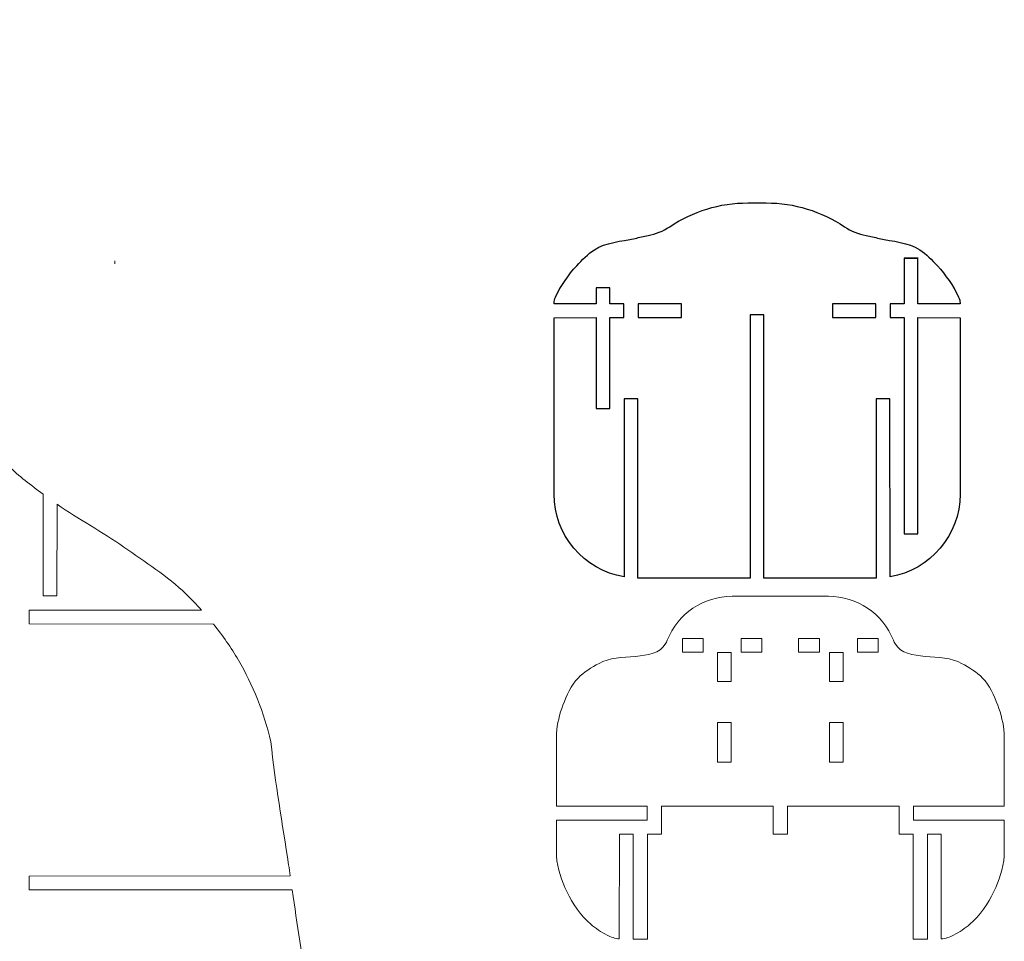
# Model space of a CAD drawing. Header units: centimetres. Extents: x -143 to 186, y -70 to 222.
# Tile 3 of 9: x -59 to 12, y 10 to 76. Entities that reach past the tile are written whole.
import ezdxf

# ---------------------------------------------------------------- set-up
doc = ezdxf.new("R2010")
doc.units = ezdxf.units.CM
doc.header["$MEASUREMENT"] = 0
doc.layers.add('layer 1', color=7, linetype='Continuous')

msp = doc.modelspace()

# ---------------------------------------------------------------- linework, layer by layer
at = {"layer": 'layer 1', "color": 250, "lineweight": 9}
for points, knots in [([(-76.19545, 65.50071), (-76.07013, 63.98739), (-75.84491, 62.49731), (-75.51977, 61.03049), (-75.51977, 61.03049), (-75.09459, 59.11234), (-74.34645, 57.26751), (-73.73168, 55.39531), (-73.73168, 55.39531), (-72.87529, 52.78728), (-71.98829, 50.18807), (-71.05341, 47.60727), (-71.05341, 47.60727), (-70.20775, 45.27278), (-69.31406, 42.95505), (-68.41302, 40.64115), (-68.41302, 40.64115), (-67.49826, 38.29199), (-66.51723, 35.96867), (-65.6041, 33.61885), (-65.6041, 33.61885), (-65.36197, 32.99574), (-65.12843, 32.36918), (-64.89488, 31.74264), (-64.89488, 31.74264), (-64.90446, 31.67374), (-64.91388, 31.60486), (-64.92316, 31.53599), (-64.92316, 31.53599), (-65.19472, 29.51938), (-65.25432, 27.4598), (-65.25707, 25.42225), (-65.25707, 25.42225), (-65.26031, 23.02622), (-65.04961, 20.62177), (-64.81645, 18.23566), (-64.81645, 18.23566), (-64.43671, 14.34963), (-63.87682, 10.45019), (-62.99064, 6.65255), (-62.99064, 6.65255), (-62.21834, 3.34293), (-61.26122, 0.04018), (-60.04128, -3.13186), (-60.04128, -3.13186), (-59.02095, -5.78486), (-57.74376, -8.34938), (-56.48331, -10.9032), (-56.48331, -10.9032), (-55.33747, -13.22482), (-53.75004, -15.35854), (-52.8612, -17.77725), (-52.8612, -17.77725), (-52.34907, -19.17086), (-51.77018, -20.62536), (-51.64205, -22.08491), (-51.64205, -22.08491), (-51.51026, -23.58607), (-51.8607, -25.15541), (-52.12971, -26.6635), (-52.12971, -26.6635), (-52.33703, -27.82578), (-52.74321, -28.95455), (-52.94139, -30.11808), (-52.94139, -30.11808), (-53.1673, -31.44445), (-53.41777, -32.81829), (-53.33694, -34.14398), (-53.33694, -34.14398), (-53.24054, -35.72492), (-52.77569, -37.36357), (-52.14037, -38.81739), (-52.14037, -38.81739), (-51.48721, -40.312), (-50.47791, -41.70341), (-49.43114, -42.97152), (-49.43114, -42.97152), (-48.54097, -44.04994), (-47.53202, -45.06145), (-46.44885, -45.95382), (-46.44885, -45.95382), (-46.04078, -46.29001), (-45.54006, -46.53116), (-45.18673, -46.91907), (-45.18673, -46.91907), (-44.98068, -47.14528), (-44.75888, -47.38787), (-44.63732, -47.66518), (-44.63732, -47.66518), (-44.5394, -47.88857), (-44.4794, -48.14742), (-44.46342, -48.39103), (-44.46342, -48.39103), (-44.44261, -48.7083), (-44.54646, -49.03545), (-44.61464, -49.35127), (-44.61464, -49.35127), (-44.73691, -49.91763), (-44.96764, -50.45862), (-45.15295, -51.00928), (-45.15295, -51.00928), (-45.52795, -52.12366), (-45.9345, -53.22787), (-46.35009, -54.32769), (-46.35009, -54.32769), (-46.91956, -55.83473), (-47.41749, -57.38204), (-48.13124, -58.8236), (-48.13124, -58.8236), (-48.19419, -58.99174), (-48.25743, -59.15977), (-48.32088, -59.32769), (-48.32088, -59.32769), (-48.93088, -60.94197), (-49.45879, -62.60247), (-50.25779, -64.1297), (-50.25779, -64.1297), (-50.4828, -64.55978), (-50.69325, -65.00373), (-50.96929, -65.40246), (-50.96929, -65.40246), (-51.1044, -65.59762), (-51.21143, -65.84479), (-51.40257, -65.96961), (-51.40257, -65.96961), (-51.53841, -66.05832), (-51.71673, -66.10958), (-51.88086, -66.13842), (-51.88086, -66.13842), (-52.05339, -66.16873), (-52.24433, -66.16769), (-52.41402, -66.13842), (-52.41402, -66.13842), (-52.77014, -66.07698), (-53.04603, -65.7394), (-53.37623, -65.56728), (-53.37623, -65.56728), (-53.73636, -65.37956), (-54.10337, -65.16202), (-54.49038, -65.06929), (-54.49038, -65.06929), (-54.98021, -64.95193), (-55.5751, -64.90251), (-56.03498, -65.06929), (-56.03498, -65.06929), (-56.41948, -65.20874), (-56.81144, -65.51245), (-57.07316, -65.83738), (-57.07316, -65.83738), (-57.321, -66.14508), (-57.51388, -66.56133), (-57.58978, -66.94585), (-57.58978, -66.94585), (-57.69016, -67.45436), (-57.57291, -68.05916), (-57.38559, -68.55021), (-57.38559, -68.55021), (-57.35836, -68.6216), (-57.32861, -68.69206), (-57.29634, -68.76159), (-57.29634, -68.76159), (-57.29634, -68.76159), (-55.80634, -68.77159), (-55.80634, -68.77159), (-55.80634, -68.77159), (-55.80634, -68.77159), (-55.80634, -69.77159), (-55.80634, -69.77159), (-55.80634, -69.77159), (-55.80634, -69.77159), (-53.78634, -69.77159), (-53.78634, -69.77159), (-53.78634, -69.77159), (-53.78634, -69.77159), (-53.78634, -68.77159), (-53.78634, -68.77159), (-53.78634, -68.77159), (-53.78634, -68.77159), (-52.40704, -68.77159), (-52.40704, -68.77159), (-52.40704, -68.77159), (-52.40704, -68.77159), (-52.40704, -69.77159), (-52.40704, -69.77159), (-52.40704, -69.77159), (-52.40704, -69.77159), (-50.38704, -69.77159), (-50.38704, -69.77159), (-50.38704, -69.77159), (-50.38704, -69.77159), (-50.38704, -68.77159), (-50.38704, -68.77159), (-50.38704, -68.77159), (-50.38704, -68.77159), (-48.89704, -68.76159), (-48.89704, -68.76159), (-48.89704, -68.76159), (-48.03723, -68.21319), (-47.33165, -67.50309), (-46.78028, -66.63129), (-46.78028, -66.63129), (-45.95053, -65.34026), (-45.15539, -64.02471), (-44.40482, -62.68699), (-44.40482, -62.68699), (-43.66981, -61.37698), (-43.00068, -60.02915), (-42.31739, -58.69066), (-42.31739, -58.69066), (-41.78074, -57.63942), (-41.1613, -56.61743), (-40.0029, -53.86159), (-40.0029, -53.86159), (-40.0029, -53.86159), (-39.59019, -52.86159), (-39.59019, -52.86159), (-39.59019, -52.86159), (-39.33443, -52.23117), (-39.0553, -51.52427), (-38.74922, -50.72701), (-38.74922, -50.72701), (-38.44132, -50.12002), (-38.16155, -49.50234), (-37.94374, -48.86159), (-37.94374, -48.86159), (-37.94374, -48.86159), (-39.77875, -48.85159), (-39.77875, -48.85159), (-39.77875, -48.85159), (-39.77875, -48.85159), (-39.77875, -47.87159), (-39.77875, -47.87159), (-39.77875, -47.87159), (-39.77875, -47.87159), (-37.62346, -47.86159), (-37.62346, -47.86159), (-37.62346, -47.86159), (-37.48422, -47.39074), (-37.36499, -46.91405), (-37.29114, -46.43552), (-37.29114, -46.43552), (-37.1158, -45.29926), (-37.22121, -44.11284), (-37.29114, -42.95749), (-37.29114, -42.95749), (-37.35338, -41.9294), (-37.69834, -40.89905), (-37.64399, -39.88271), (-37.64399, -39.88271), (-37.5919, -38.90871), (-37.34836, -37.89999), (-37.01391, -36.98436), (-37.01391, -36.98436), (-36.50843, -35.60048), (-35.53943, -34.36917), (-34.64482, -33.17868), (-34.64482, -33.17868), (-33.84544, -32.11493), (-32.76544, -31.25809), (-31.9954, -30.17444), (-31.9954, -30.17444), (-31.38535, -29.31594), (-30.81414, -28.40129), (-30.3782, -27.4441), (-30.3782, -27.4441), (-29.94937, -26.50253), (-29.59619, -25.4861), (-29.39108, -24.48273), (-29.39108, -24.48273), (-29.18021, -23.45119), (-29.10033, -22.40247), (-29.15144, -21.33659), (-29.15144, -21.33659), (-29.15144, -21.33659), (-38.89913, -21.32659), (-38.89913, -21.32659), (-38.89913, -21.32659), (-38.89913, -21.32659), (-38.89913, -20.34659), (-38.89913, -20.34659), (-38.89913, -20.34659), (-38.89913, -20.34659), (-29.2372, -20.33659), (-29.2372, -20.33659), (-29.2372, -20.33659), (-29.34294, -19.47825), (-29.53196, -18.60899), (-29.80424, -17.72882), (-29.80424, -17.72882), (-30.55005, -15.78981), (-31.36602, -13.97439), (-32.12625, -12.08964), (-32.12625, -12.08964), (-32.12625, -12.08964), (-32.13625, -18.32659), (-32.13625, -18.32659), (-32.13625, -18.32659), (-32.13625, -18.32659), (-33.11625, -18.32659), (-33.11625, -18.32659), (-33.11625, -18.32659), (-33.11625, -18.32659), (-33.12625, -9.63008), (-33.12625, -9.63008), (-33.12625, -9.63008), (-33.69453, -8.23378), (-34.2565, -6.83511), (-34.77735, -5.41624), (-34.77735, -5.41624), (-34.77735, -5.41624), (-46.61492, -5.40624), (-46.61492, -5.40624), (-46.61492, -5.40624), (-46.61492, -5.40624), (-46.61492, -4.42624), (-46.61492, -4.42624), (-46.61492, -4.42624), (-46.61492, -4.42624), (-35.13593, -4.41624), (-35.13593, -4.41624), (-35.13593, -4.41624), (-35.16476, -4.33375), (-35.19344, -4.25118), (-35.22194, -4.16852), (-35.22194, -4.16852), (-35.57248, -3.37253), (-35.89496, -2.56755), (-36.18938, -1.75358), (-36.18938, -1.75358), (-37.12479, 0.83253), (-37.59894, 3.57901), (-38.14582, 6.27695), (-38.14582, 6.27695), (-38.63552, 8.69274), (-38.97066, 11.1402), (-39.32032, 13.58376), (-39.32032, 13.58376), (-39.32032, 13.58376), (-58.11625, 13.59376), (-58.11625, 13.59376), (-58.11625, 13.59376), (-58.11625, 13.59376), (-58.11625, 14.57376), (-58.11625, 14.57376), (-58.11625, 14.57376), (-58.11625, 14.57376), (-39.46469, 14.58376), (-39.46469, 14.58376), (-39.46469, 14.58376), (-39.50334, 14.84828), (-39.54243, 15.11269), (-39.58217, 15.37695), (-39.58217, 15.37695), (-40.02259, 18.30543), (-40.54932, 21.2294), (-40.84181, 24.17168), (-40.84181, 24.17168), (-41.3492, 26.27123), (-42.12521, 28.2159), (-43.16985, 30.00568), (-43.16985, 30.00568), (-43.69043, 30.89758), (-44.2948, 31.76333), (-44.95637, 32.58376), (-44.95637, 32.58376), (-44.95637, 32.58376), (-58.11625, 32.59376), (-58.11625, 32.59376), (-58.11625, 32.59376), (-58.11625, 32.59376), (-58.11625, 33.57376), (-58.11625, 33.57376), (-58.11625, 33.57376), (-58.11625, 33.57376), (-45.81069, 33.58376), (-45.81069, 33.58376), (-45.81069, 33.58376), (-46.17036, 33.9816), (-46.54203, 34.36554), (-46.92218, 34.73305), (-46.92218, 34.73305), (-48.24143, 36.00841), (-49.83713, 37.01486), (-51.34702, 38.08111), (-51.34702, 38.08111), (-52.89091, 39.17137), (-54.57161, 40.06967), (-56.12625, 41.14281), (-56.12625, 41.14281), (-56.12625, 41.14281), (-56.13625, 34.59376), (-56.13625, 34.59376), (-56.13625, 34.59376), (-56.13625, 34.59376), (-57.11625, 34.59376), (-57.11625, 34.59376), (-57.11625, 34.59376), (-57.11625, 34.59376), (-57.12625, 41.86931), (-57.12625, 41.86931), (-57.12625, 41.86931), (-57.98306, 42.50554), (-58.85021, 43.14489), (-59.60356, 43.88791), (-59.60356, 43.88791), (-60.73171, 45.00058), (-61.64632, 46.35092), (-62.5372, 47.66837), (-62.5372, 47.66837), (-63.75951, 49.47595), (-64.71585, 51.4675), (-65.71279, 53.41468), (-65.71279, 53.41468), (-66.53271, 55.0161), (-67.30576, 56.64397), (-68.04759, 58.28337), (-68.04759, 58.28337), (-68.76567, 59.8703), (-69.46176, 61.46945), (-70.09939, 63.09055), (-70.09939, 63.09055), (-70.32818, 63.67222), (-70.57593, 64.24861), (-70.76788, 64.84279), (-70.76788, 64.84279), (-70.93235, 65.35193), (-71.20106, 65.86863), (-71.19328, 66.39246), (-71.19328, 66.39246), (-71.18895, 66.68394), (-71.13953, 66.99768), (-71.04135, 67.27365), (-71.04135, 67.27365), (-70.92536, 67.59967), (-70.67941, 67.87783), (-70.49432, 68.17736), (-70.49432, 68.17736), (-70.11496, 68.79129), (-69.5896, 69.34215), (-69.32168, 69.99758), (-69.32168, 69.99758), (-69.10682, 70.52321), (-68.94308, 71.11826), (-68.89063, 71.70071), (-68.89063, 71.70071), (-68.89063, 71.70071), (-72.68545, 71.71071), (-72.68545, 71.71071), (-72.68545, 71.71071), (-72.68545, 71.71071), (-72.68545, 72.69071), (-72.68545, 72.69071), (-72.68545, 72.69071), (-72.68545, 72.69071), (-68.9187, 72.70071), (-68.9187, 72.70071), (-68.9187, 72.70071), (-69.0006, 73.30737), (-69.18615, 73.96001), (-69.5317, 74.40813), (-69.5317, 74.40813), (-69.93613, 74.93258), (-70.66499, 75.34851), (-71.31132, 75.54619), (-71.31132, 75.54619), (-72.0146, 75.76128), (-72.90283, 75.75483), (-73.60985, 75.54619), (-73.60985, 75.54619), (-74.16297, 75.38296), (-74.75412, 75.06702), (-75.19545, 74.66168), (-75.19545, 74.66168), (-75.19545, 74.66168), (-75.20545, 72.95522), (-75.20545, 72.95522), (-75.20545, 72.95522), (-75.20545, 72.95522), (-76.20545, 72.95522), (-76.20545, 72.95522), (-76.20545, 72.95522), (-76.20545, 72.95522), (-76.20545, 70.93522), (-76.20545, 70.93522), (-76.20545, 70.93522), (-76.20545, 70.93522), (-75.20545, 70.93522), (-75.20545, 70.93522), (-75.20545, 70.93522), (-75.20545, 70.93522), (-75.20545, 67.75522), (-75.20545, 67.75522), (-75.20545, 67.75522), (-75.20545, 67.75522), (-76.20545, 67.75522), (-76.20545, 67.75522), (-76.20545, 67.75522), (-76.20545, 67.75522), (-76.19545, 65.50071), (-76.19545, 65.50071)], [0, 0, 0, 0, 0.00793651, 0.00793651, 0.00793651, 0.00793651, 0.01587302, 0.01587302, 0.01587302, 0.01587302, 0.02380952, 0.02380952, 0.02380952, 0.02380952, 0.03174603, 0.03174603, 0.03174603, 0.03174603, 0.03968254, 0.03968254, 0.03968254, 0.03968254, 0.04761905, 0.04761905, 0.04761905, 0.04761905, 0.05555556, 0.05555556, 0.05555556, 0.05555556, 0.06349206, 0.06349206, 0.06349206, 0.06349206, 0.07142857, 0.07142857, 0.07142857, 0.07142857, 0.07936508, 0.07936508, 0.07936508, 0.07936508, 0.08730159, 0.08730159, 0.08730159, 0.08730159, 0.0952381, 0.0952381, 0.0952381, 0.0952381, 0.1031746, 0.1031746, 0.1031746, 0.1031746, 0.11111111, 0.11111111, 0.11111111, 0.11111111, 0.11904762, 0.11904762, 0.11904762, 0.11904762, 0.12698413, 0.12698413, 0.12698413, 0.12698413, 0.13492063, 0.13492063, 0.13492063, 0.13492063, 0.14285714, 0.14285714, 0.14285714, 0.14285714, 0.15079365, 0.15079365, 0.15079365, 0.15079365, 0.15873016, 0.15873016, 0.15873016, 0.15873016, 0.16666667, 0.16666667, 0.16666667, 0.16666667, 0.17460317, 0.17460317, 0.17460317, 0.17460317, 0.18253968, 0.18253968, 0.18253968, 0.18253968, 0.19047619, 0.19047619, 0.19047619, 0.19047619, 0.1984127, 0.1984127, 0.1984127, 0.1984127, 0.20634921, 0.20634921, 0.20634921, 0.20634921, 0.21428571, 0.21428571, 0.21428571, 0.21428571, 0.22222222, 0.22222222, 0.22222222, 0.22222222, 0.23015873, 0.23015873, 0.23015873, 0.23015873, 0.23809524, 0.23809524, 0.23809524, 0.23809524, 0.24603175, 0.24603175, 0.24603175, 0.24603175, 0.25396825, 0.25396825, 0.25396825, 0.25396825, 0.26190476, 0.26190476, 0.26190476, 0.26190476, 0.26984127, 0.26984127, 0.26984127, 0.26984127, 0.27777778, 0.27777778, 0.27777778, 0.27777778, 0.28571429, 0.28571429, 0.28571429, 0.28571429, 0.29365079, 0.29365079, 0.29365079, 0.29365079, 0.3015873, 0.3015873, 0.3015873, 0.3015873, 0.30952381, 0.30952381, 0.30952381, 0.30952381, 0.31746032, 0.31746032, 0.31746032, 0.31746032, 0.32539683, 0.32539683, 0.32539683, 0.32539683, 0.33333333, 0.33333333, 0.33333333, 0.33333333, 0.34126984, 0.34126984, 0.34126984, 0.34126984, 0.34920635, 0.34920635, 0.34920635, 0.34920635, 0.35714286, 0.35714286, 0.35714286, 0.35714286, 0.36507937, 0.36507937, 0.36507937, 0.36507937, 0.37301587, 0.37301587, 0.37301587, 0.37301587, 0.38095238, 0.38095238, 0.38095238, 0.38095238, 0.38888889, 0.38888889, 0.38888889, 0.38888889, 0.3968254, 0.3968254, 0.3968254, 0.3968254, 0.4047619, 0.4047619, 0.4047619, 0.4047619, 0.41269841, 0.41269841, 0.41269841, 0.41269841, 0.42063492, 0.42063492, 0.42063492, 0.42063492, 0.42857143, 0.42857143, 0.42857143, 0.42857143, 0.43650794, 0.43650794, 0.43650794, 0.43650794, 0.44444444, 0.44444444, 0.44444444, 0.44444444, 0.45238095, 0.45238095, 0.45238095, 0.45238095, 0.46031746, 0.46031746, 0.46031746, 0.46031746, 0.46825397, 0.46825397, 0.46825397, 0.46825397, 0.47619048, 0.47619048, 0.47619048, 0.47619048, 0.48412698, 0.48412698, 0.48412698, 0.48412698, 0.49206349, 0.49206349, 0.49206349, 0.49206349, 0.5, 0.5, 0.5, 0.5, 0.50793651, 0.50793651, 0.50793651, 0.50793651, 0.51587302, 0.51587302, 0.51587302, 0.51587302, 0.52380952, 0.52380952, 0.52380952, 0.52380952, 0.53174603, 0.53174603, 0.53174603, 0.53174603, 0.53968254, 0.53968254, 0.53968254, 0.53968254, 0.54761905, 0.54761905, 0.54761905, 0.54761905, 0.55555556, 0.55555556, 0.55555556, 0.55555556, 0.56349206, 0.56349206, 0.56349206, 0.56349206, 0.57142857, 0.57142857, 0.57142857, 0.57142857, 0.57936508, 0.57936508, 0.57936508, 0.57936508, 0.58730159, 0.58730159, 0.58730159, 0.58730159, 0.5952381, 0.5952381, 0.5952381, 0.5952381, 0.6031746, 0.6031746, 0.6031746, 0.6031746, 0.61111111, 0.61111111, 0.61111111, 0.61111111, 0.61904762, 0.61904762, 0.61904762, 0.61904762, 0.62698413, 0.62698413, 0.62698413, 0.62698413, 0.63492063, 0.63492063, 0.63492063, 0.63492063, 0.64285714, 0.64285714, 0.64285714, 0.64285714, 0.65079365, 0.65079365, 0.65079365, 0.65079365, 0.65873016, 0.65873016, 0.65873016, 0.65873016, 0.66666667, 0.66666667, 0.66666667, 0.66666667, 0.67460317, 0.67460317, 0.67460317, 0.67460317, 0.68253968, 0.68253968, 0.68253968, 0.68253968, 0.69047619, 0.69047619, 0.69047619, 0.69047619, 0.6984127, 0.6984127, 0.6984127, 0.6984127, 0.70634921, 0.70634921, 0.70634921, 0.70634921, 0.71428571, 0.71428571, 0.71428571, 0.71428571, 0.72222222, 0.72222222, 0.72222222, 0.72222222, 0.73015873, 0.73015873, 0.73015873, 0.73015873, 0.73809524, 0.73809524, 0.73809524, 0.73809524, 0.74603175, 0.74603175, 0.74603175, 0.74603175, 0.75396825, 0.75396825, 0.75396825, 0.75396825, 0.76190476, 0.76190476, 0.76190476, 0.76190476, 0.76984127, 0.76984127, 0.76984127, 0.76984127, 0.77777778, 0.77777778, 0.77777778, 0.77777778, 0.78571429, 0.78571429, 0.78571429, 0.78571429, 0.79365079, 0.79365079, 0.79365079, 0.79365079, 0.8015873, 0.8015873, 0.8015873, 0.8015873, 0.80952381, 0.80952381, 0.80952381, 0.80952381, 0.81746032, 0.81746032, 0.81746032, 0.81746032, 0.82539683, 0.82539683, 0.82539683, 0.82539683, 0.83333333, 0.83333333, 0.83333333, 0.83333333, 0.84126984, 0.84126984, 0.84126984, 0.84126984, 0.84920635, 0.84920635, 0.84920635, 0.84920635, 0.85714286, 0.85714286, 0.85714286, 0.85714286, 0.86507937, 0.86507937, 0.86507937, 0.86507937, 0.87301587, 0.87301587, 0.87301587, 0.87301587, 0.88095238, 0.88095238, 0.88095238, 0.88095238, 0.88888889, 0.88888889, 0.88888889, 0.88888889, 0.8968254, 0.8968254, 0.8968254, 0.8968254, 0.9047619, 0.9047619, 0.9047619, 0.9047619, 0.91269841, 0.91269841, 0.91269841, 0.91269841, 0.92063492, 0.92063492, 0.92063492, 0.92063492, 0.92857143, 0.92857143, 0.92857143, 0.92857143, 0.93650794, 0.93650794, 0.93650794, 0.93650794, 0.94444444, 0.94444444, 0.94444444, 0.94444444, 0.95238095, 0.95238095, 0.95238095, 0.95238095, 0.96031746, 0.96031746, 0.96031746, 0.96031746, 0.96825397, 0.96825397, 0.96825397, 0.96825397, 0.97619048, 0.97619048, 0.97619048, 0.97619048, 0.98412698, 0.98412698, 0.98412698, 0.98412698, 1, 1, 1, 1]), ([(-5.45775, 62.66899), (-5.45775, 62.66899), (-6.78214, 62.66899), (-6.78214, 62.66899), (-6.78214, 62.66899), (-8.76938, 62.66899), (-10.71156, 62.0769), (-12.36083, 60.96829), (-12.36083, 60.96829), (-12.82716, 60.65483), (-13.3543, 60.44313), (-13.90791, 60.34699), (-13.90791, 60.34699), (-14.22065, 60.29268), (-14.52959, 60.21842), (-14.83286, 60.12465), (-14.83286, 60.12465), (-15.83053, 59.93665), (-16.91391, 59.84901), (-17.73961, 59.32075), (-17.73961, 59.32075), (-18.20519, 59.0229), (-18.61912, 58.59338), (-18.99974, 58.17895), (-18.99974, 58.17895), (-19.60518, 57.51974), (-20.1199, 56.76057), (-20.51902, 55.9411), (-20.51902, 55.9411), (-20.58545, 55.80469), (-20.61997, 55.65495), (-20.61998, 55.50323), (-20.61998, 55.50323), (-20.61998, 55.50323), (-20.61998, 55.46899), (-20.61998, 55.46899), (-20.61998, 55.46899), (-20.61998, 55.46899), (-17.60998, 55.45899), (-17.60998, 55.45899), (-17.60998, 55.45899), (-17.60998, 55.45899), (-17.60998, 56.60835), (-17.60998, 56.60835), (-17.60998, 56.60835), (-17.60998, 56.60835), (-16.62998, 56.60835), (-16.62998, 56.60835), (-16.62998, 56.60835), (-16.62998, 56.60835), (-16.62998, 55.45899), (-16.62998, 55.45899), (-16.62998, 55.45899), (-16.62998, 55.45899), (-15.62998, 55.45899), (-15.62998, 55.45899), (-15.62998, 55.45899), (-15.62998, 55.45899), (-15.62998, 54.47899), (-15.62998, 54.47899), (-15.62998, 54.47899), (-15.62998, 54.47899), (-16.62998, 54.47899), (-16.62998, 54.47899), (-16.62998, 54.47899), (-16.62998, 54.47899), (-16.62998, 47.98262), (-16.62998, 47.98262), (-16.62998, 47.98262), (-16.62998, 47.98262), (-17.60998, 47.98262), (-17.60998, 47.98262), (-17.60998, 47.98262), (-17.60998, 47.98262), (-17.60998, 54.47899), (-17.60998, 54.47899), (-17.60998, 54.47899), (-17.60998, 54.47899), (-20.61998, 54.46899), (-20.61998, 54.46899), (-20.61998, 54.46899), (-20.61998, 54.46899), (-20.61998, 41.86899), (-20.61998, 41.86899), (-20.61998, 41.86899), (-20.61997, 38.94117), (-18.50685, 36.44088), (-15.61998, 35.95291), (-15.61998, 35.95291), (-15.61998, 35.95291), (-15.60998, 48.67611), (-15.60998, 48.67611), (-15.60998, 48.67611), (-15.60998, 48.67611), (-14.62998, 48.67611), (-14.62998, 48.67611), (-14.62998, 48.67611), (-14.62998, 48.67611), (-14.62998, 35.85899), (-14.62998, 35.85899), (-14.62998, 35.85899), (-14.62998, 35.85899), (-6.60997, 35.85899), (-6.60997, 35.85899), (-6.60997, 35.85899), (-6.60997, 35.85899), (-6.60997, 54.67611), (-6.60997, 54.67611), (-6.60997, 54.67611), (-6.60997, 54.67611), (-5.62997, 54.67611), (-5.62997, 54.67611), (-5.62997, 54.67611), (-5.62997, 54.67611), (-5.62997, 35.85899), (-5.62997, 35.85899), (-5.62997, 35.85899), (-5.62997, 35.85899), (2.39003, 35.85899), (2.39003, 35.85899), (2.39003, 35.85899), (2.39003, 35.85899), (2.39003, 48.67611), (2.39003, 48.67611), (2.39003, 48.67611), (2.39003, 48.67611), (3.37003, 48.67611), (3.37003, 48.67611), (3.37003, 48.67611), (3.37003, 48.67611), (3.38003, 35.95291), (3.38003, 35.95291), (3.38003, 35.95291), (6.2669, 36.44088), (8.38002, 38.94117), (8.38002, 41.86899), (8.38002, 41.86899), (8.38002, 41.86899), (8.38003, 54.46899), (8.38003, 54.46899), (8.38003, 54.46899), (8.38003, 54.46899), (5.37003, 54.47899), (5.37003, 54.47899), (5.37003, 54.47899), (5.37003, 54.47899), (5.37003, 39.02973), (5.37003, 39.02973), (5.37003, 39.02973), (5.37003, 39.02973), (4.39003, 39.02973), (4.39003, 39.02973), (4.39003, 39.02973), (4.39003, 39.02973), (4.39003, 54.47899), (4.39003, 54.47899), (4.39003, 54.47899), (4.39003, 54.47899), (3.39003, 54.47899), (3.39003, 54.47899), (3.39003, 54.47899), (3.39003, 54.47899), (3.39003, 55.45899), (3.39003, 55.45899), (3.39003, 55.45899), (3.39003, 55.45899), (4.39003, 55.45899), (4.39003, 55.45899), (4.39003, 55.45899), (4.39003, 55.45899), (4.39003, 58.72095), (4.39003, 58.72095), (4.39003, 58.72095), (4.39003, 58.72095), (5.37003, 58.72095), (5.37003, 58.72095), (5.37003, 58.72095), (5.37003, 58.72095), (5.37003, 55.45899), (5.37003, 55.45899), (5.37003, 55.45899), (5.37003, 55.45899), (8.38003, 55.46899), (8.38003, 55.46899), (8.38003, 55.46899), (8.38003, 55.46899), (8.38002, 55.50323), (8.38002, 55.50323), (8.38002, 55.50323), (8.38002, 55.65495), (8.3455, 55.80469), (8.27907, 55.9411), (8.27907, 55.9411), (7.87995, 56.76057), (7.36523, 57.51974), (6.75979, 58.17895), (6.75979, 58.17895), (6.37917, 58.59338), (5.96524, 59.0229), (5.49966, 59.32075), (5.49966, 59.32075), (4.67396, 59.84901), (3.59058, 59.93665), (2.59291, 60.12465), (2.59291, 60.12465), (2.28964, 60.21842), (1.9807, 60.29268), (1.66796, 60.34699), (1.66796, 60.34699), (1.11435, 60.44313), (0.58721, 60.65483), (0.12088, 60.96829), (0.12088, 60.96829), (-1.52838, 62.07689), (-3.47053, 62.66898), (-5.45775, 62.66899)], [0, 0, 0, 0, 0.01818182, 0.01818182, 0.01818182, 0.01818182, 0.03636364, 0.03636364, 0.03636364, 0.03636364, 0.05454545, 0.05454545, 0.05454545, 0.05454545, 0.07272727, 0.07272727, 0.07272727, 0.07272727, 0.09090909, 0.09090909, 0.09090909, 0.09090909, 0.10909091, 0.10909091, 0.10909091, 0.10909091, 0.12727273, 0.12727273, 0.12727273, 0.12727273, 0.14545455, 0.14545455, 0.14545455, 0.14545455, 0.16363636, 0.16363636, 0.16363636, 0.16363636, 0.18181818, 0.18181818, 0.18181818, 0.18181818, 0.2, 0.2, 0.2, 0.2, 0.21818182, 0.21818182, 0.21818182, 0.21818182, 0.23636364, 0.23636364, 0.23636364, 0.23636364, 0.25454545, 0.25454545, 0.25454545, 0.25454545, 0.27272727, 0.27272727, 0.27272727, 0.27272727, 0.29090909, 0.29090909, 0.29090909, 0.29090909, 0.30909091, 0.30909091, 0.30909091, 0.30909091, 0.32727273, 0.32727273, 0.32727273, 0.32727273, 0.34545455, 0.34545455, 0.34545455, 0.34545455, 0.36363636, 0.36363636, 0.36363636, 0.36363636, 0.38181818, 0.38181818, 0.38181818, 0.38181818, 0.4, 0.4, 0.4, 0.4, 0.41818182, 0.41818182, 0.41818182, 0.41818182, 0.43636364, 0.43636364, 0.43636364, 0.43636364, 0.45454545, 0.45454545, 0.45454545, 0.45454545, 0.47272727, 0.47272727, 0.47272727, 0.47272727, 0.49090909, 0.49090909, 0.49090909, 0.49090909, 0.50909091, 0.50909091, 0.50909091, 0.50909091, 0.52727273, 0.52727273, 0.52727273, 0.52727273, 0.54545455, 0.54545455, 0.54545455, 0.54545455, 0.56363636, 0.56363636, 0.56363636, 0.56363636, 0.58181818, 0.58181818, 0.58181818, 0.58181818, 0.6, 0.6, 0.6, 0.6, 0.61818182, 0.61818182, 0.61818182, 0.61818182, 0.63636364, 0.63636364, 0.63636364, 0.63636364, 0.65454545, 0.65454545, 0.65454545, 0.65454545, 0.67272727, 0.67272727, 0.67272727, 0.67272727, 0.69090909, 0.69090909, 0.69090909, 0.69090909, 0.70909091, 0.70909091, 0.70909091, 0.70909091, 0.72727273, 0.72727273, 0.72727273, 0.72727273, 0.74545455, 0.74545455, 0.74545455, 0.74545455, 0.76363636, 0.76363636, 0.76363636, 0.76363636, 0.78181818, 0.78181818, 0.78181818, 0.78181818, 0.8, 0.8, 0.8, 0.8, 0.81818182, 0.81818182, 0.81818182, 0.81818182, 0.83636364, 0.83636364, 0.83636364, 0.83636364, 0.85454545, 0.85454545, 0.85454545, 0.85454545, 0.87272727, 0.87272727, 0.87272727, 0.87272727, 0.89090909, 0.89090909, 0.89090909, 0.89090909, 0.90909091, 0.90909091, 0.90909091, 0.90909091, 0.92727273, 0.92727273, 0.92727273, 0.92727273, 0.94545455, 0.94545455, 0.94545455, 0.94545455, 0.96363636, 0.96363636, 0.96363636, 0.96363636, 1, 1, 1, 1]), ([(-11.50905, 54.47899), (-11.50905, 54.47899), (-14.60998, 54.47899), (-14.60998, 54.47899), (-14.60998, 54.47899), (-14.60998, 54.47899), (-14.60998, 55.45899), (-14.60998, 55.45899), (-14.60998, 55.45899), (-14.60998, 55.45899), (-11.50905, 55.45899), (-11.50905, 55.45899), (-11.50905, 55.45899), (-11.50905, 55.45899), (-11.50905, 54.47899), (-11.50905, 54.47899)], [0, 0, 0, 0, 0.2, 0.2, 0.2, 0.2, 0.4, 0.4, 0.4, 0.4, 0.6, 0.6, 0.6, 0.6, 1, 1, 1, 1]), ([(2.37003, 54.47899), (2.37003, 54.47899), (-0.7309, 54.47899), (-0.7309, 54.47899), (-0.7309, 54.47899), (-0.7309, 54.47899), (-0.7309, 55.45899), (-0.7309, 55.45899), (-0.7309, 55.45899), (-0.7309, 55.45899), (2.37003, 55.45899), (2.37003, 55.45899), (2.37003, 55.45899), (2.37003, 55.45899), (2.37003, 54.47899), (2.37003, 54.47899)], [0, 0, 0, 0, 0.2, 0.2, 0.2, 0.2, 0.4, 0.4, 0.4, 0.4, 0.6, 0.6, 0.6, 0.6, 1, 1, 1, 1]), ([(-1.02302, 34.56935), (-1.02302, 34.56935), (-7.89165, 34.56935), (-7.89165, 34.56935), (-7.89165, 34.56935), (-9.93726, 34.56935), (-11.77655, 33.32329), (-12.53514, 31.42353), (-12.53514, 31.42353), (-12.5755, 31.32245), (-12.62085, 31.22651), (-12.67452, 31.13874), (-12.67452, 31.13874), (-13.46827, 29.84068), (-15.99859, 30.58004), (-17.40788, 29.77119), (-17.40788, 29.77119), (-17.93173, 29.47053), (-18.50137, 29.1557), (-18.90959, 28.7229), (-18.90959, 28.7229), (-19.40322, 28.19955), (-19.72538, 27.47041), (-19.98537, 26.78716), (-19.98537, 26.78716), (-20.22995, 26.14443), (-20.38727, 25.46807), (-20.45735, 24.75808), (-20.45735, 24.75808), (-20.45735, 24.75808), (-20.45735, 19.56935), (-20.45735, 19.56935), (-20.45735, 19.56935), (-20.45735, 19.56935), (-13.96735, 19.55935), (-13.96735, 19.55935), (-13.96735, 19.55935), (-13.96735, 19.55935), (-13.96735, 18.57935), (-13.96735, 18.57935), (-13.96735, 18.57935), (-13.96735, 18.57935), (-20.45735, 18.56935), (-20.45735, 18.56935), (-20.45735, 18.56935), (-20.45735, 18.56935), (-20.45735, 16.01935), (-20.45735, 16.01935), (-20.45735, 16.01935), (-20.35694, 15.08884), (-20.09096, 14.24914), (-19.70842, 13.46271), (-19.70842, 13.46271), (-19.29467, 12.61211), (-18.71739, 11.75366), (-18.00077, 11.14179), (-18.00077, 11.14179), (-17.64821, 10.84078), (-17.25998, 10.57891), (-16.83608, 10.3562), (-16.83608, 10.3562), (-16.56242, 10.21243), (-16.26447, 10.12065), (-15.95735, 10.08554), (-15.95735, 10.08554), (-15.95735, 10.08554), (-15.94735, 17.55935), (-15.94735, 17.55935), (-15.94735, 17.55935), (-15.94735, 17.55935), (-14.96735, 17.55935), (-14.96735, 17.55935), (-14.96735, 17.55935), (-14.96735, 17.55935), (-14.96735, 10.05935), (-14.96735, 10.05935), (-14.96735, 10.05935), (-14.96735, 10.05935), (-13.94735, 10.05935), (-13.94735, 10.05935), (-13.94735, 10.05935), (-13.94735, 10.05935), (-13.94735, 17.55935), (-13.94735, 17.55935), (-13.94735, 17.55935), (-13.94735, 17.55935), (-12.94735, 17.55935), (-12.94735, 17.55935), (-12.94735, 17.55935), (-12.94735, 17.55935), (-12.94735, 19.55935), (-12.94735, 19.55935), (-12.94735, 19.55935), (-12.94735, 19.55935), (-4.96735, 19.55935), (-4.96735, 19.55935), (-4.96735, 19.55935), (-4.96735, 19.55935), (-4.96735, 17.55935), (-4.96735, 17.55935), (-4.96735, 17.55935), (-4.96735, 17.55935), (-3.94734, 17.55935), (-3.94734, 17.55935), (-3.94734, 17.55935), (-3.94734, 17.55935), (-3.94734, 19.55935), (-3.94734, 19.55935), (-3.94734, 19.55935), (-3.94734, 19.55935), (4.03266, 19.55935), (4.03266, 19.55935), (4.03266, 19.55935), (4.03266, 19.55935), (4.03266, 17.55935), (4.03266, 17.55935), (4.03266, 17.55935), (4.03266, 17.55935), (5.03266, 17.55935), (5.03266, 17.55935), (5.03266, 17.55935), (5.03266, 17.55935), (5.03266, 10.05935), (5.03266, 10.05935), (5.03266, 10.05935), (5.03266, 10.05935), (6.05266, 10.05935), (6.05266, 10.05935), (6.05266, 10.05935), (6.05266, 10.05935), (6.05266, 17.55935), (6.05266, 17.55935), (6.05266, 17.55935), (6.05266, 17.55935), (7.03266, 17.55935), (7.03266, 17.55935), (7.03266, 17.55935), (7.03266, 17.55935), (7.04266, 10.08554), (7.04266, 10.08554), (7.04266, 10.08554), (7.34978, 10.12065), (7.64773, 10.21243), (7.92138, 10.3562), (7.92138, 10.3562), (8.34529, 10.57891), (8.73352, 10.84078), (9.08608, 11.14179), (9.08608, 11.14179), (9.8027, 11.75366), (10.37998, 12.61211), (10.79373, 13.46271), (10.79373, 13.46271), (11.17627, 14.24914), (11.44225, 15.08884), (11.54266, 16.01935), (11.54266, 16.01935), (11.54266, 16.01935), (11.54266, 18.56935), (11.54266, 18.56935), (11.54266, 18.56935), (11.54266, 18.56935), (5.05266, 18.57935), (5.05266, 18.57935), (5.05266, 18.57935), (5.05266, 18.57935), (5.05266, 19.55935), (5.05266, 19.55935), (5.05266, 19.55935), (5.05266, 19.55935), (11.54266, 19.56935), (11.54266, 19.56935), (11.54266, 19.56935), (11.54266, 19.56935), (11.54266, 24.75808), (11.54266, 24.75808), (11.54266, 24.75808), (11.47258, 25.46807), (11.31526, 26.14443), (11.07068, 26.78716), (11.07068, 26.78716), (10.81069, 27.47041), (10.48853, 28.19955), (9.9949, 28.7229), (9.9949, 28.7229), (9.58668, 29.1557), (9.01704, 29.47053), (8.49319, 29.77119), (8.49319, 29.77119), (7.0839, 30.58004), (4.55358, 29.84068), (3.75983, 31.13874), (3.75983, 31.13874), (3.70616, 31.22651), (3.66081, 31.32245), (3.62045, 31.42353), (3.62045, 31.42353), (2.86186, 33.32328), (1.02258, 34.56934), (-1.02302, 34.56935)], [0, 0, 0, 0, 0.01960784, 0.01960784, 0.01960784, 0.01960784, 0.03921569, 0.03921569, 0.03921569, 0.03921569, 0.05882353, 0.05882353, 0.05882353, 0.05882353, 0.07843137, 0.07843137, 0.07843137, 0.07843137, 0.09803922, 0.09803922, 0.09803922, 0.09803922, 0.11764706, 0.11764706, 0.11764706, 0.11764706, 0.1372549, 0.1372549, 0.1372549, 0.1372549, 0.15686275, 0.15686275, 0.15686275, 0.15686275, 0.17647059, 0.17647059, 0.17647059, 0.17647059, 0.19607843, 0.19607843, 0.19607843, 0.19607843, 0.21568627, 0.21568627, 0.21568627, 0.21568627, 0.23529412, 0.23529412, 0.23529412, 0.23529412, 0.25490196, 0.25490196, 0.25490196, 0.25490196, 0.2745098, 0.2745098, 0.2745098, 0.2745098, 0.29411765, 0.29411765, 0.29411765, 0.29411765, 0.31372549, 0.31372549, 0.31372549, 0.31372549, 0.33333333, 0.33333333, 0.33333333, 0.33333333, 0.35294118, 0.35294118, 0.35294118, 0.35294118, 0.37254902, 0.37254902, 0.37254902, 0.37254902, 0.39215686, 0.39215686, 0.39215686, 0.39215686, 0.41176471, 0.41176471, 0.41176471, 0.41176471, 0.43137255, 0.43137255, 0.43137255, 0.43137255, 0.45098039, 0.45098039, 0.45098039, 0.45098039, 0.47058824, 0.47058824, 0.47058824, 0.47058824, 0.49019608, 0.49019608, 0.49019608, 0.49019608, 0.50980392, 0.50980392, 0.50980392, 0.50980392, 0.52941176, 0.52941176, 0.52941176, 0.52941176, 0.54901961, 0.54901961, 0.54901961, 0.54901961, 0.56862745, 0.56862745, 0.56862745, 0.56862745, 0.58823529, 0.58823529, 0.58823529, 0.58823529, 0.60784314, 0.60784314, 0.60784314, 0.60784314, 0.62745098, 0.62745098, 0.62745098, 0.62745098, 0.64705882, 0.64705882, 0.64705882, 0.64705882, 0.66666667, 0.66666667, 0.66666667, 0.66666667, 0.68627451, 0.68627451, 0.68627451, 0.68627451, 0.70588235, 0.70588235, 0.70588235, 0.70588235, 0.7254902, 0.7254902, 0.7254902, 0.7254902, 0.74509804, 0.74509804, 0.74509804, 0.74509804, 0.76470588, 0.76470588, 0.76470588, 0.76470588, 0.78431373, 0.78431373, 0.78431373, 0.78431373, 0.80392157, 0.80392157, 0.80392157, 0.80392157, 0.82352941, 0.82352941, 0.82352941, 0.82352941, 0.84313725, 0.84313725, 0.84313725, 0.84313725, 0.8627451, 0.8627451, 0.8627451, 0.8627451, 0.88235294, 0.88235294, 0.88235294, 0.88235294, 0.90196078, 0.90196078, 0.90196078, 0.90196078, 0.92156863, 0.92156863, 0.92156863, 0.92156863, 0.94117647, 0.94117647, 0.94117647, 0.94117647, 0.96078431, 0.96078431, 0.96078431, 0.96078431, 1, 1, 1, 1]), ([(-9.96735, 30.57935), (-9.96735, 30.57935), (-11.44735, 30.57935), (-11.44735, 30.57935), (-11.44735, 30.57935), (-11.44735, 30.57935), (-11.44735, 31.55935), (-11.44735, 31.55935), (-11.44735, 31.55935), (-11.44735, 31.55935), (-9.96735, 31.55935), (-9.96735, 31.55935), (-9.96735, 31.55935), (-9.96735, 31.55935), (-9.96735, 30.57935), (-9.96735, 30.57935)], [0, 0, 0, 0, 0.2, 0.2, 0.2, 0.2, 0.4, 0.4, 0.4, 0.4, 0.6, 0.6, 0.6, 0.6, 1, 1, 1, 1]), ([(-7.24735, 31.55935), (-7.24735, 31.55935), (-5.76735, 31.55935), (-5.76735, 31.55935), (-5.76735, 31.55935), (-5.76735, 31.55935), (-5.76735, 30.57935), (-5.76735, 30.57935), (-5.76735, 30.57935), (-5.76735, 30.57935), (-7.24735, 30.57935), (-7.24735, 30.57935), (-7.24735, 30.57935), (-7.24735, 30.57935), (-7.24735, 31.55935), (-7.24735, 31.55935)], [0, 0, 0, 0, 0.2, 0.2, 0.2, 0.2, 0.4, 0.4, 0.4, 0.4, 0.6, 0.6, 0.6, 0.6, 1, 1, 1, 1]), ([(-1.66734, 30.57935), (-1.66734, 30.57935), (-3.14734, 30.57935), (-3.14734, 30.57935), (-3.14734, 30.57935), (-3.14734, 30.57935), (-3.14734, 31.55935), (-3.14734, 31.55935), (-3.14734, 31.55935), (-3.14734, 31.55935), (-1.66734, 31.55935), (-1.66734, 31.55935), (-1.66734, 31.55935), (-1.66734, 31.55935), (-1.66734, 30.57935), (-1.66734, 30.57935)], [0, 0, 0, 0, 0.2, 0.2, 0.2, 0.2, 0.4, 0.4, 0.4, 0.4, 0.6, 0.6, 0.6, 0.6, 1, 1, 1, 1]), ([(2.53266, 30.57935), (2.53266, 30.57935), (1.05266, 30.57935), (1.05266, 30.57935), (1.05266, 30.57935), (1.05266, 30.57935), (1.05266, 31.55935), (1.05266, 31.55935), (1.05266, 31.55935), (1.05266, 31.55935), (2.53266, 31.55935), (2.53266, 31.55935), (2.53266, 31.55935), (2.53266, 31.55935), (2.53266, 30.57935), (2.53266, 30.57935)], [0, 0, 0, 0, 0.2, 0.2, 0.2, 0.2, 0.4, 0.4, 0.4, 0.4, 0.6, 0.6, 0.6, 0.6, 1, 1, 1, 1]), ([(-7.96735, 28.47935), (-7.96735, 28.47935), (-8.94735, 28.47935), (-8.94735, 28.47935), (-8.94735, 28.47935), (-8.94735, 28.47935), (-8.94735, 30.55935), (-8.94735, 30.55935), (-8.94735, 30.55935), (-8.94735, 30.55935), (-7.96735, 30.55935), (-7.96735, 30.55935), (-7.96735, 30.55935), (-7.96735, 30.55935), (-7.96735, 28.47935), (-7.96735, 28.47935)], [0, 0, 0, 0, 0.2, 0.2, 0.2, 0.2, 0.4, 0.4, 0.4, 0.4, 0.6, 0.6, 0.6, 0.6, 1, 1, 1, 1]), ([(0.03266, 28.47935), (0.03266, 28.47935), (-0.94734, 28.47935), (-0.94734, 28.47935), (-0.94734, 28.47935), (-0.94734, 28.47935), (-0.94734, 30.55935), (-0.94734, 30.55935), (-0.94734, 30.55935), (-0.94734, 30.55935), (0.03266, 30.55935), (0.03266, 30.55935), (0.03266, 30.55935), (0.03266, 30.55935), (0.03266, 28.47935), (0.03266, 28.47935)], [0, 0, 0, 0, 0.2, 0.2, 0.2, 0.2, 0.4, 0.4, 0.4, 0.4, 0.6, 0.6, 0.6, 0.6, 1, 1, 1, 1]), ([(-7.96735, 22.71776), (-7.96735, 22.71776), (-8.94735, 22.71776), (-8.94735, 22.71776), (-8.94735, 22.71776), (-8.94735, 22.71776), (-8.94735, 25.55935), (-8.94735, 25.55935), (-8.94735, 25.55935), (-8.94735, 25.55935), (-7.96735, 25.55935), (-7.96735, 25.55935), (-7.96735, 25.55935), (-7.96735, 25.55935), (-7.96735, 22.71776), (-7.96735, 22.71776)], [0, 0, 0, 0, 0.2, 0.2, 0.2, 0.2, 0.4, 0.4, 0.4, 0.4, 0.6, 0.6, 0.6, 0.6, 1, 1, 1, 1]), ([(0.03266, 22.71776), (0.03266, 22.71776), (-0.94734, 22.71776), (-0.94734, 22.71776), (-0.94734, 22.71776), (-0.94734, 22.71776), (-0.94734, 25.55935), (-0.94734, 25.55935), (-0.94734, 25.55935), (-0.94734, 25.55935), (0.03266, 25.55935), (0.03266, 25.55935), (0.03266, 25.55935), (0.03266, 25.55935), (0.03266, 22.71776), (0.03266, 22.71776)], [0, 0, 0, 0, 0.2, 0.2, 0.2, 0.2, 0.4, 0.4, 0.4, 0.4, 0.6, 0.6, 0.6, 0.6, 1, 1, 1, 1])]:
    msp.add_open_spline(points, degree=3, knots=knots, dxfattribs=at)
at = {"layer": 'layer 1', "color": 250}
for points, knots in [([(-5.45775, 62.66899), (-5.45775, 62.66899), (-6.78214, 62.66899), (-6.78214, 62.66899), (-6.78214, 62.66899), (-8.76938, 62.66899), (-10.71156, 62.0769), (-12.36083, 60.96829), (-12.36083, 60.96829), (-12.82716, 60.65483), (-13.3543, 60.44313), (-13.90791, 60.34699), (-13.90791, 60.34699), (-14.22065, 60.29268), (-14.52959, 60.21842), (-14.83286, 60.12465), (-14.83286, 60.12465), (-15.83053, 59.93665), (-16.91391, 59.84901), (-17.73961, 59.32075), (-17.73961, 59.32075), (-18.20519, 59.0229), (-18.61912, 58.59338), (-18.99974, 58.17895), (-18.99974, 58.17895), (-19.60518, 57.51974), (-20.1199, 56.76057), (-20.51902, 55.9411), (-20.51902, 55.9411), (-20.58545, 55.80469), (-20.61997, 55.65495), (-20.61998, 55.50323), (-20.61998, 55.50323), (-20.61998, 55.50323), (-20.61998, 55.46899), (-20.61998, 55.46899), (-20.61998, 55.46899), (-20.61998, 55.46899), (-17.60998, 55.45899), (-17.60998, 55.45899), (-17.60998, 55.45899), (-17.60998, 55.45899), (-17.60998, 56.60835), (-17.60998, 56.60835), (-17.60998, 56.60835), (-17.60998, 56.60835), (-16.62998, 56.60835), (-16.62998, 56.60835), (-16.62998, 56.60835), (-16.62998, 56.60835), (-16.62998, 55.45899), (-16.62998, 55.45899), (-16.62998, 55.45899), (-16.62998, 55.45899), (-15.62998, 55.45899), (-15.62998, 55.45899), (-15.62998, 55.45899), (-15.62998, 55.45899), (-15.62998, 54.47899), (-15.62998, 54.47899), (-15.62998, 54.47899), (-15.62998, 54.47899), (-16.62998, 54.47899), (-16.62998, 54.47899), (-16.62998, 54.47899), (-16.62998, 54.47899), (-16.62998, 47.98262), (-16.62998, 47.98262), (-16.62998, 47.98262), (-16.62998, 47.98262), (-17.60998, 47.98262), (-17.60998, 47.98262), (-17.60998, 47.98262), (-17.60998, 47.98262), (-17.60998, 54.47899), (-17.60998, 54.47899), (-17.60998, 54.47899), (-17.60998, 54.47899), (-20.61998, 54.46899), (-20.61998, 54.46899), (-20.61998, 54.46899), (-20.61998, 54.46899), (-20.61998, 41.86899), (-20.61998, 41.86899), (-20.61998, 41.86899), (-20.61997, 38.94117), (-18.50685, 36.44088), (-15.61998, 35.95291), (-15.61998, 35.95291), (-15.61998, 35.95291), (-15.60998, 48.67611), (-15.60998, 48.67611), (-15.60998, 48.67611), (-15.60998, 48.67611), (-14.62998, 48.67611), (-14.62998, 48.67611), (-14.62998, 48.67611), (-14.62998, 48.67611), (-14.62998, 35.85899), (-14.62998, 35.85899), (-14.62998, 35.85899), (-14.62998, 35.85899), (-6.60997, 35.85899), (-6.60997, 35.85899), (-6.60997, 35.85899), (-6.60997, 35.85899), (-6.60997, 54.67611), (-6.60997, 54.67611), (-6.60997, 54.67611), (-6.60997, 54.67611), (-5.62997, 54.67611), (-5.62997, 54.67611), (-5.62997, 54.67611), (-5.62997, 54.67611), (-5.62997, 35.85899), (-5.62997, 35.85899), (-5.62997, 35.85899), (-5.62997, 35.85899), (2.39003, 35.85899), (2.39003, 35.85899), (2.39003, 35.85899), (2.39003, 35.85899), (2.39003, 48.67611), (2.39003, 48.67611), (2.39003, 48.67611), (2.39003, 48.67611), (3.37003, 48.67611), (3.37003, 48.67611), (3.37003, 48.67611), (3.37003, 48.67611), (3.38003, 35.95291), (3.38003, 35.95291), (3.38003, 35.95291), (6.2669, 36.44088), (8.38002, 38.94117), (8.38002, 41.86899), (8.38002, 41.86899), (8.38002, 41.86899), (8.38003, 54.46899), (8.38003, 54.46899), (8.38003, 54.46899), (8.38003, 54.46899), (5.37003, 54.47899), (5.37003, 54.47899), (5.37003, 54.47899), (5.37003, 54.47899), (5.37003, 39.02973), (5.37003, 39.02973), (5.37003, 39.02973), (5.37003, 39.02973), (4.39003, 39.02973), (4.39003, 39.02973), (4.39003, 39.02973), (4.39003, 39.02973), (4.39003, 54.47899), (4.39003, 54.47899), (4.39003, 54.47899), (4.39003, 54.47899), (3.39003, 54.47899), (3.39003, 54.47899), (3.39003, 54.47899), (3.39003, 54.47899), (3.39003, 55.45899), (3.39003, 55.45899), (3.39003, 55.45899), (3.39003, 55.45899), (4.39003, 55.45899), (4.39003, 55.45899), (4.39003, 55.45899), (4.39003, 55.45899), (4.39003, 58.72095), (4.39003, 58.72095), (4.39003, 58.72095), (4.39003, 58.72095), (5.37003, 58.72095), (5.37003, 58.72095), (5.37003, 58.72095), (5.37003, 58.72095), (5.37003, 55.45899), (5.37003, 55.45899), (5.37003, 55.45899), (5.37003, 55.45899), (8.38003, 55.46899), (8.38003, 55.46899), (8.38003, 55.46899), (8.38003, 55.46899), (8.38002, 55.50323), (8.38002, 55.50323), (8.38002, 55.50323), (8.38002, 55.65495), (8.3455, 55.80469), (8.27907, 55.9411), (8.27907, 55.9411), (7.87995, 56.76057), (7.36523, 57.51974), (6.75979, 58.17895), (6.75979, 58.17895), (6.37917, 58.59338), (5.96524, 59.0229), (5.49966, 59.32075), (5.49966, 59.32075), (4.67396, 59.84901), (3.59058, 59.93665), (2.59291, 60.12465), (2.59291, 60.12465), (2.28964, 60.21842), (1.9807, 60.29268), (1.66796, 60.34699), (1.66796, 60.34699), (1.11435, 60.44313), (0.58721, 60.65483), (0.12088, 60.96829), (0.12088, 60.96829), (-1.52838, 62.07689), (-3.47053, 62.66898), (-5.45775, 62.66899)], [0, 0, 0, 0, 0.01818182, 0.01818182, 0.01818182, 0.01818182, 0.03636364, 0.03636364, 0.03636364, 0.03636364, 0.05454545, 0.05454545, 0.05454545, 0.05454545, 0.07272727, 0.07272727, 0.07272727, 0.07272727, 0.09090909, 0.09090909, 0.09090909, 0.09090909, 0.10909091, 0.10909091, 0.10909091, 0.10909091, 0.12727273, 0.12727273, 0.12727273, 0.12727273, 0.14545455, 0.14545455, 0.14545455, 0.14545455, 0.16363636, 0.16363636, 0.16363636, 0.16363636, 0.18181818, 0.18181818, 0.18181818, 0.18181818, 0.2, 0.2, 0.2, 0.2, 0.21818182, 0.21818182, 0.21818182, 0.21818182, 0.23636364, 0.23636364, 0.23636364, 0.23636364, 0.25454545, 0.25454545, 0.25454545, 0.25454545, 0.27272727, 0.27272727, 0.27272727, 0.27272727, 0.29090909, 0.29090909, 0.29090909, 0.29090909, 0.30909091, 0.30909091, 0.30909091, 0.30909091, 0.32727273, 0.32727273, 0.32727273, 0.32727273, 0.34545455, 0.34545455, 0.34545455, 0.34545455, 0.36363636, 0.36363636, 0.36363636, 0.36363636, 0.38181818, 0.38181818, 0.38181818, 0.38181818, 0.4, 0.4, 0.4, 0.4, 0.41818182, 0.41818182, 0.41818182, 0.41818182, 0.43636364, 0.43636364, 0.43636364, 0.43636364, 0.45454545, 0.45454545, 0.45454545, 0.45454545, 0.47272727, 0.47272727, 0.47272727, 0.47272727, 0.49090909, 0.49090909, 0.49090909, 0.49090909, 0.50909091, 0.50909091, 0.50909091, 0.50909091, 0.52727273, 0.52727273, 0.52727273, 0.52727273, 0.54545455, 0.54545455, 0.54545455, 0.54545455, 0.56363636, 0.56363636, 0.56363636, 0.56363636, 0.58181818, 0.58181818, 0.58181818, 0.58181818, 0.6, 0.6, 0.6, 0.6, 0.61818182, 0.61818182, 0.61818182, 0.61818182, 0.63636364, 0.63636364, 0.63636364, 0.63636364, 0.65454545, 0.65454545, 0.65454545, 0.65454545, 0.67272727, 0.67272727, 0.67272727, 0.67272727, 0.69090909, 0.69090909, 0.69090909, 0.69090909, 0.70909091, 0.70909091, 0.70909091, 0.70909091, 0.72727273, 0.72727273, 0.72727273, 0.72727273, 0.74545455, 0.74545455, 0.74545455, 0.74545455, 0.76363636, 0.76363636, 0.76363636, 0.76363636, 0.78181818, 0.78181818, 0.78181818, 0.78181818, 0.8, 0.8, 0.8, 0.8, 0.81818182, 0.81818182, 0.81818182, 0.81818182, 0.83636364, 0.83636364, 0.83636364, 0.83636364, 0.85454545, 0.85454545, 0.85454545, 0.85454545, 0.87272727, 0.87272727, 0.87272727, 0.87272727, 0.89090909, 0.89090909, 0.89090909, 0.89090909, 0.90909091, 0.90909091, 0.90909091, 0.90909091, 0.92727273, 0.92727273, 0.92727273, 0.92727273, 0.94545455, 0.94545455, 0.94545455, 0.94545455, 0.96363636, 0.96363636, 0.96363636, 0.96363636, 1, 1, 1, 1]), ([(5.38003, 58.73095), (5.38003, 58.73095), (4.38003, 58.73095), (4.38003, 58.73095), (4.38003, 58.73095), (4.38003, 58.73095), (5.38003, 58.73095), (5.38003, 58.73095)], [0, 0, 0, 0, 0.33333333, 0.33333333, 0.33333333, 0.33333333, 1, 1, 1, 1]), ([(-11.50905, 54.47899), (-11.50905, 54.47899), (-14.60998, 54.47899), (-14.60998, 54.47899), (-14.60998, 54.47899), (-14.60998, 54.47899), (-14.60998, 55.45899), (-14.60998, 55.45899), (-14.60998, 55.45899), (-14.60998, 55.45899), (-11.50905, 55.45899), (-11.50905, 55.45899), (-11.50905, 55.45899), (-11.50905, 55.45899), (-11.50905, 54.47899), (-11.50905, 54.47899)], [0, 0, 0, 0, 0.2, 0.2, 0.2, 0.2, 0.4, 0.4, 0.4, 0.4, 0.6, 0.6, 0.6, 0.6, 1, 1, 1, 1]), ([(2.37003, 54.47899), (2.37003, 54.47899), (-0.7309, 54.47899), (-0.7309, 54.47899), (-0.7309, 54.47899), (-0.7309, 54.47899), (-0.7309, 55.45899), (-0.7309, 55.45899), (-0.7309, 55.45899), (-0.7309, 55.45899), (2.37003, 55.45899), (2.37003, 55.45899), (2.37003, 55.45899), (2.37003, 55.45899), (2.37003, 54.47899), (2.37003, 54.47899)], [0, 0, 0, 0, 0.2, 0.2, 0.2, 0.2, 0.4, 0.4, 0.4, 0.4, 0.6, 0.6, 0.6, 0.6, 1, 1, 1, 1])]:
    msp.add_open_spline(points, degree=3, knots=knots, dxfattribs=at)
at = {"layer": 'layer 1', "color": 250, "lineweight": 9}
for points in [[(-52.00685, 58.32546), (-52.00345, 58.39217), (-52.00058, 58.45871), (-51.99826, 58.52508)], [(5.38003, 58.73095), (5.38003, 58.73095), (4.38003, 58.73095), (4.38003, 58.73095)]]:
    msp.add_open_spline(points, degree=3, dxfattribs=at)

doc.saveas('drawing.dxf')
